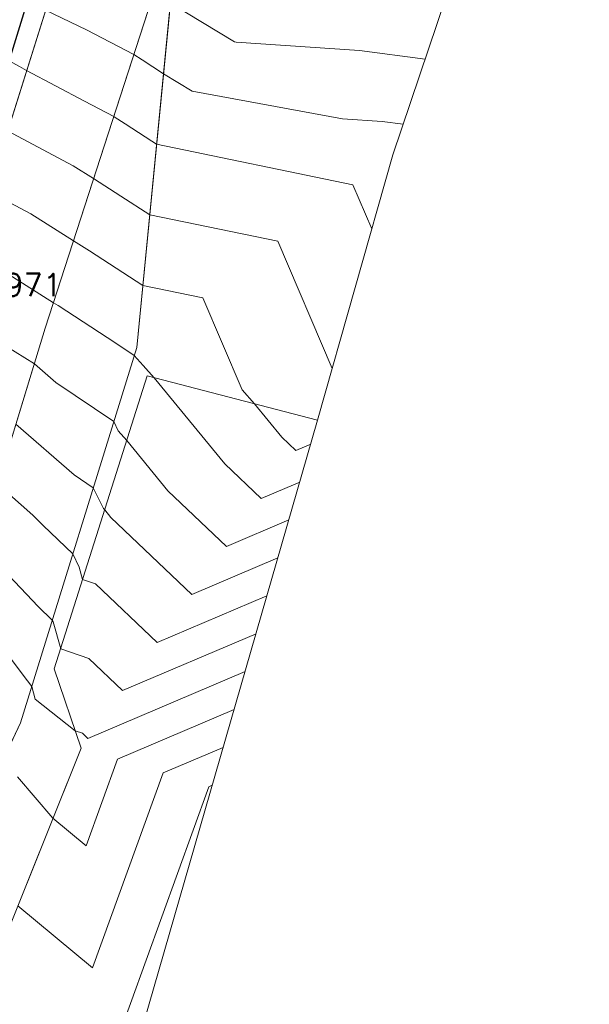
# Model space of a CAD drawing. Header units: metres. Extents: x 3490449 to 3490968, y 5754217 to 5754743.
# Tile 162 of 212: x 3490831 to 3490841, y 5754644 to 5754661. Entities that reach past the tile are written whole.
import ezdxf
from ezdxf.enums import TextEntityAlignment as Align

# ---------------------------------------------------------------- set-up
doc = ezdxf.new("R2010")
doc.units = ezdxf.units.M
doc.header["$LTSCALE"] = 0.25
doc.linetypes.add('Kartierung-07$0$AUSGEZOGEN', pattern=[0])
for name, color, linetype, lineweight, true_color in [('Kartierung-07$0$$BRUCH', 7, 'Continuous', 18, 0x82563a), ('Kartierung-07$0$$HOEHEN_Haupt', 7, 'Continuous', 18, 0x82563a), ('Kartierung-07$0$$HOEHEN_Mittel', 7, 'Continuous', 18, 0x82563a), ('Kartierung-07$0$$P_INF_FL', 7, 'Kartierung-07$0$AUSGEZOGEN', 18, 0x82563a), ('Kartierung-07$0$$P_INF_H', 7, 'Kartierung-07$0$AUSGEZOGEN', 18, 0x82563a), ('Kartierung-07$0$$P_INF_NR', 7, 'Kartierung-07$0$AUSGEZOGEN', 18, 0x82563a), ('Kartierung-07$0$$P_INF_X', 7, 'Kartierung-07$0$AUSGEZOGEN', 18, 0x82563a), ('Kartierung-07$0$$PKT_SW', 7, 'Continuous', 18, 0x82563a), ('Kartierung-07$0$B_Befestigt', 7, 'Continuous', 18, 0x82563a), ('Kartierung-07$0$B_Gelaendeknick', 7, 'Continuous', 18, 0x82563a), ('Kartierung-07$0$B_Zaun', 7, 'Kartierung-07$0$AUSGEZOGEN', 18, 0x82563a), ('Kartierung-07$0$Hilfe_DGM', 7, 'Continuous', 18, 0x82563a), ('Kartierung-07$0$SYM_SW', 7, 'Kartierung-07$0$AUSGEZOGEN', 18, 0x82563a)]:
    doc.layers.add(name, color=color, linetype=linetype, lineweight=lineweight, true_color=true_color)
doc.layers.add('Kartierung-07$0$B_SW-Leitung_AUS', color=7, linetype='Continuous', true_color=0x82563a)
doc.styles.add('Kartierung-07$0$2', font='TXT')
doc.styles.add('Kartierung-07$0$STANDARD', font='romans.shx', dxfattribs={"width": 0.8})

# ---------------------------------------------------------------- blocks, each defined once
blk = doc.blocks.new('Kartierung-07$0$PKT_SW')
at = {"layer": 'Kartierung-07$0$SYM_SW'}
for p, q in [((-0.1, 0), (-0.2, 0)), ((0.1, 0), (0.2, 0))]:
    blk.add_line(p, q, dxfattribs=at)
blk.add_circle((0, 0), 0.2, dxfattribs=at)
at = {"layer": 'Kartierung-07$0$$P_INF_FL', "style": 'Kartierung-07$0$STANDARD'}
blk.add_attdef('CODE', text='', height=0.8, dxfattribs=at).set_placement((0, 1.7), align=Align.CENTER)
at = {"layer": 'Kartierung-07$0$$P_INF_H', "style": 'Kartierung-07$0$STANDARD'}
blk.add_attdef('H', text='', height=0.8, dxfattribs=at).set_placement((0, -1.4), align=Align.CENTER)
at = {"layer": 'Kartierung-07$0$$P_INF_NR', "style": 'Kartierung-07$0$STANDARD'}
blk.add_attdef('NR', text='', height=0.8, dxfattribs=at).set_placement((0, 0.7), align=Align.CENTER)
at = {"layer": 'Kartierung-07$0$$P_INF_X', "style": 'Kartierung-07$0$STANDARD'}
blk.add_attdef('X', text='', height=0.8, dxfattribs=at).set_placement((-0.9, -0.4), align=Align.RIGHT)
blk.add_attdef('Y', (0.7, -0.4), '', height=0.8, dxfattribs=at)
at = {"layer": 'Kartierung-07$0$SYM_SW', "style": 'Kartierung-07$0$2', "width": 1.127369}
blk.add_text('W', height=0.245, dxfattribs=at).set_placement((0.001, -0.138), align=Align.CENTER)

msp = doc.modelspace()

# ---------------------------------------------------------------- linework, layer by layer
at = {"layer": 'Kartierung-07$0$$BRUCH', "ltscale": 0.02}
for p, q in [((3490833.713, 5754669.364), (3490829.668, 5754656.486)), ((3490831.287, 5754655.999), (3490833.67, 5754663.366)), ((3490832.915, 5754655.655), (3490833.67, 5754663.366)), ((3490831.287, 5754655.999), (3490829.302, 5754649.504)), ((3490830.847, 5754648.973), (3490832.915, 5754655.655)), ((3490831.448, 5754649.93), (3490833.101, 5754655.148)), ((3490833.101, 5754655.148), (3490836.134, 5754654.359)), ((3490831.925, 5754648.522), (3490831.448, 5754649.93)), ((3490828.855, 5754644.743), (3490830.847, 5754648.973)), ((3490829.347, 5754642.091), (3490831.925, 5754648.522))]:
    msp.add_line(p, q, dxfattribs=at)
at = {"layer": 'Kartierung-07$0$$HOEHEN_Haupt', "ltscale": 0.02}
for points in [[(3490833.515, 5754661.784), (3490834.656, 5754661.098), (3490834.683, 5754661.093), (3490836.88, 5754660.94), (3490838.046, 5754660.787)], [(3490828.563, 5754661.552), (3490828.501, 5754661.164), (3490828.452, 5754660.827), (3490828.388, 5754660.384), (3490828.256, 5754659.578), (3490828.242, 5754659.49), (3490828.223, 5754659.365), (3490828.068, 5754658.435), (3490829.091, 5754657.837), (3490829.942, 5754657.357), (3490830.278, 5754657.179), (3490831.433, 5754656.452), (3490831.515, 5754656.399), (3490832.546, 5754655.733), (3490832.871, 5754655.514), (3490833.032, 5754655.335), (3490833.226, 5754655.116), (3490834.483, 5754653.58), (3490835.13, 5754652.966), (3490835.817, 5754653.259)], [(3490830.595, 5754650.219), (3490830.897, 5754649.821), (3490831.048, 5754649.621), (3490831.109, 5754649.391), (3490831.82, 5754648.831), (3490831.948, 5754648.788), (3490832.048, 5754648.693), (3490834.844, 5754649.884)]]:
    msp.add_lwpolyline(points, dxfattribs=at)
at = {"layer": 'Kartierung-07$0$$HOEHEN_Mittel', "ltscale": 0.02}
for points in [[(3490828.414, 5754661.679), (3490828.375, 5754661.407), (3490828.361, 5754661.319), (3490828.29, 5754660.832), (3490828.197, 5754660.192), (3490828.114, 5754659.686), (3490828.087, 5754659.507), (3490828.049, 5754659.254), (3490827.736, 5754657.376), (3490829.05, 5754656.609), (3490829.396, 5754656.41), (3490829.602, 5754656.291), (3490829.713, 5754656.216), (3490831.093, 5754655.366), (3490831.478, 5754655.03), (3490832.507, 5754654.335), (3490832.587, 5754654.17), (3490832.737, 5754653.998), (3490833.47, 5754653.103), (3490834.513, 5754652.111), (3490835.622, 5754652.584)], [(3490828.75, 5754661.696), (3490828.641, 5754661.009), (3490828.614, 5754660.822), (3490828.578, 5754660.576), (3490828.401, 5754659.494), (3490828.418, 5754659.484), (3490830.28, 5754658.433), (3490831.03, 5754658.035), (3490831.791, 5754657.556), (3490832.072, 5754657.374), (3490833.023, 5754656.76), (3490834.091, 5754656.54), (3490834.791, 5754654.9), (3490835.01, 5754654.651), (3490835.496, 5754654.058), (3490835.746, 5754653.821), (3490836.011, 5754653.934)], [(3490828.938, 5754661.841), (3490828.781, 5754660.854), (3490828.776, 5754660.817), (3490828.768, 5754660.768), (3490828.733, 5754660.552), (3490829.623, 5754660.071), (3490830.618, 5754659.509), (3490831.782, 5754658.891), (3490832.148, 5754658.661), (3490832.63, 5754658.35), (3490833.146, 5754658.016), (3490835.427, 5754657.547), (3490836.394, 5754655.28)], [(3490829.066, 5754661.611), (3490830.645, 5754660.756), (3490830.827, 5754660.658), (3490830.956, 5754660.585), (3490831.984, 5754660.039), (3490832.505, 5754659.765), (3490832.516, 5754659.759), (3490832.709, 5754659.634), (3490833.187, 5754659.325), (3490833.269, 5754659.272), (3490836.763, 5754658.553), (3490837.098, 5754657.767)], [(3490837.655, 5754659.63), (3490837.282, 5754659.679), (3490836.58, 5754659.728), (3490833.903, 5754660.221), (3490833.392, 5754660.528), (3490833.012, 5754660.773), (3490832.863, 5754660.87), (3490832.02, 5754661.313), (3490831.293, 5754661.661)], [(3490830.765, 5754654.292), (3490831.801, 5754653.387), (3490832.142, 5754653.157), (3490832.322, 5754652.788), (3490832.345, 5754652.762), (3490832.457, 5754652.625), (3490833.897, 5754651.257), (3490835.428, 5754651.909)], [(3490835.233, 5754651.234), (3490833.281, 5754650.402), (3490832.18, 5754651.448), (3490831.953, 5754651.525), (3490831.892, 5754651.743), (3490831.777, 5754651.978), (3490831.253, 5754652.487), (3490831.066, 5754652.669), (3490830.437, 5754653.218)], [(3490835.039, 5754650.559), (3490832.665, 5754649.548), (3490832.064, 5754650.118), (3490831.562, 5754650.289), (3490831.426, 5754650.772), (3490831.412, 5754650.8), (3490831.161, 5754651.044), (3490830.109, 5754652.145)], [(3490830.791, 5754648.008), (3490831.424, 5754647.273), (3490832.016, 5754646.782), (3490832.575, 5754648.325), (3490834.649, 5754649.209)], [(3490830.799, 5754645.712), (3490832.13, 5754644.607), (3490833.388, 5754648.079), (3490834.455, 5754648.534)], [(3490832.244, 5754642.433), (3490834.2, 5754647.833), (3490834.26, 5754647.859)]]:
    msp.add_lwpolyline(points, dxfattribs=at)
at = {"layer": 'Kartierung-07$0$B_Befestigt', "ltscale": 0.02}
for points, elevation in [([(3490831.287, 5754655.999), (3490833.67, 5754663.366)], 169.959), ([(3490832.915, 5754655.655), (3490833.67, 5754663.366)], 167.342), ([(3490831.287, 5754655.999), (3490829.302, 5754649.504), (3490827.204, 5754642.932), (3490824.894, 5754635.511), (3490822.814, 5754628.489), (3490823.974, 5754627.998)], 169.959), ([(3490823.483, 5754628.591), (3490826.122, 5754634.304), (3490828.239, 5754640.625), (3490828.855, 5754644.743), (3490830.847, 5754648.973), (3490832.915, 5754655.655)], 167.342)]:
    msp.add_lwpolyline(points, dxfattribs=dict(at, elevation=elevation))
at = {"layer": 'Kartierung-07$0$B_Gelaendeknick', "ltscale": 0.02, "elevation": 171.116}
msp.add_lwpolyline([(3490833.713, 5754669.364), (3490829.668, 5754656.486)], dxfattribs=at)
at = {"layer": 'Kartierung-07$0$B_SW-Leitung_AUS', "ltscale": 0.02}
msp.add_line((3490839.116, 5754688.312, 172.724), (3490822.951, 5754635.759), dxfattribs=at)
at = {"layer": 'Kartierung-07$0$B_Zaun', "ltscale": 0.02}
msp.add_lwpolyline([(3490819.757, 5754615.296), (3490821.215, 5754619.684), (3490823.528, 5754626.191), (3490826.327, 5754634.152), (3490829.347, 5754642.091), (3490831.925, 5754648.522), (3490831.448, 5754649.93), (3490833.101, 5754655.148), (3490836.134, 5754654.359)], dxfattribs=at)
at = {"layer": 'Kartierung-07$0$Hilfe_DGM', "ltscale": 0.02}
msp.add_lwpolyline([(3490840.97, 5754669.445), (3490837.471, 5754659.086), (3490836.134, 5754654.359), (3490832.314, 5754641.106), (3490831.172, 5754639.311), (3490831.542, 5754636.089), (3490830.325, 5754633.643), (3490830.561, 5754633.561), (3490830.43, 5754633.182), (3490830.043, 5754633.275), (3490827.637, 5754628.423), (3490827.407, 5754628.523), (3490826.06, 5754629.111), (3490823.528, 5754626.191)], dxfattribs=at)

# ---------------------------------------------------------------- block references
at = {"layer": 'Kartierung-07$0$$PKT_SW'}
ref = msp.add_blockref('Kartierung-07$0$PKT_SW', (3490827.287, 5754656.971, 169.817), dxfattribs=at)
ref.add_attrib('Y', '5754656.971', (3490827.987, 5754656.571, 169.817), dxfattribs={"layer": 'Kartierung-07$0$$P_INF_X', "height": 0.4, "style": 'Kartierung-07$0$STANDARD'})
ref.add_attrib('X', '3490827.287', dxfattribs={"layer": 'Kartierung-07$0$$P_INF_X', "height": 0.4, "style": 'Kartierung-07$0$STANDARD'}).set_placement((3490826.387, 5754656.571, 169.817), align=Align.RIGHT)
ref.add_attrib('H', '169.817', dxfattribs={"layer": 'Kartierung-07$0$$P_INF_H', "height": 0.4, "style": 'Kartierung-07$0$STANDARD'}).set_placement((3490827.287, 5754655.571, 169.817), align=Align.CENTER)
ref.add_attrib('CODE', 'SW', dxfattribs={"layer": 'Kartierung-07$0$$P_INF_FL', "height": 0.4, "style": 'Kartierung-07$0$STANDARD'}).set_placement((3490827.287, 5754658.671, 169.817), align=Align.CENTER)
ref.add_attrib('NR', 'M02427', dxfattribs={"layer": 'Kartierung-07$0$$P_INF_NR', "height": 0.4, "style": 'Kartierung-07$0$STANDARD'}).set_placement((3490827.287, 5754657.671, 169.817), align=Align.CENTER)

doc.saveas('drawing.dxf')
